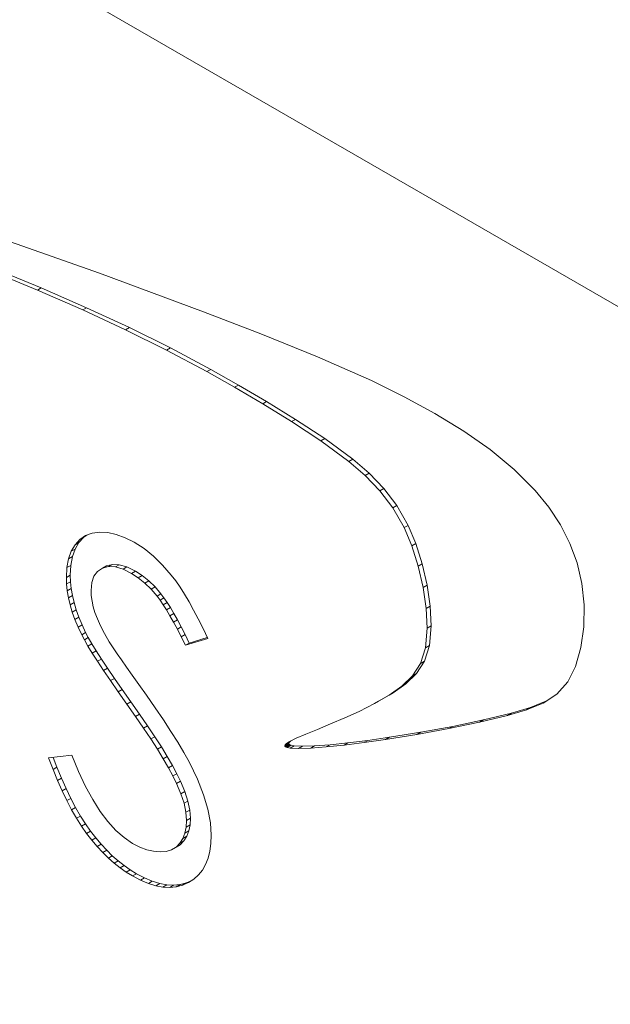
# Model space of a CAD drawing. Header units: inches. Extents: x 0.2 to 16.3, y 0.2 to 11.5.
# Tile 5 of 23: x 1.351 to 1.49, y 2.008 to 2.24. Entities that reach past the tile are written whole.
import ezdxf

# ---------------------------------------------------------------- set-up
doc = ezdxf.new("R2010")
doc.units = ezdxf.units.IN
doc.header["$MEASUREMENT"] = 0

msp = doc.modelspace()

# ---------------------------------------------------------------- linework, layer by layer
at = {"color": 7, "linetype": 'Continuous', "lineweight": 15}
for p, q in [((1.08486, 2.40785), (2.87242, 1.37591)), ((1.36996, 2.18062), (1.34553, 2.18924)), ((1.34185, 2.18311), (1.35625, 2.17716)), ((1.34092, 2.18257), (1.35532, 2.17663)), ((1.39442, 2.17156), (1.36996, 2.18062)), ((1.35625, 2.17716), (1.35532, 2.17663)), ((1.35532, 2.17663), (1.36599, 2.17196)), ((1.35625, 2.17716), (1.36692, 2.1725)), ((1.36692, 2.1725), (1.36599, 2.17196)), ((1.36599, 2.17196), (1.37607, 2.16729)), ((1.36692, 2.1725), (1.37699, 2.16782)), ((1.40798, 2.16632), (1.39442, 2.17156)), ((1.37699, 2.16782), (1.37607, 2.16729)), ((1.37607, 2.16729), (1.38573, 2.16249)), ((1.37699, 2.16782), (1.38666, 2.16302)), ((1.42126, 2.16094), (1.40798, 2.16632)), ((1.38666, 2.16302), (1.38573, 2.16249)), ((1.38573, 2.16249), (1.39521, 2.15744)), ((1.38666, 2.16302), (1.39614, 2.15797)), ((1.43399, 2.15531), (1.42126, 2.16094)), ((1.39614, 2.15797), (1.39521, 2.15744)), ((1.39614, 2.15797), (1.40268, 2.15428)), ((1.39521, 2.15744), (1.40175, 2.15374)), ((1.44167, 2.15153), (1.43399, 2.15531)), ((1.40268, 2.15428), (1.40175, 2.15374)), ((1.40175, 2.15374), (1.40838, 2.14983)), ((1.40268, 2.15428), (1.40931, 2.15037)), ((1.44895, 2.14759), (1.44167, 2.15153)), ((1.40931, 2.15037), (1.40838, 2.14983)), ((1.40838, 2.14983), (1.41517, 2.14566)), ((1.40931, 2.15037), (1.4161, 2.14619)), ((1.4161, 2.14619), (1.41517, 2.14566)), ((1.4161, 2.14619), (1.42299, 2.1417)), ((1.45574, 2.14344), (1.44895, 2.14759)), ((1.41517, 2.14566), (1.42206, 2.14116)), ((1.42299, 2.1417), (1.42206, 2.14116)), ((1.42299, 2.1417), (1.42961, 2.13679)), ((1.46198, 2.13905), (1.45574, 2.14344)), ((1.42206, 2.14116), (1.42868, 2.13626)), ((1.4676, 2.1344), (1.46198, 2.13905)), ((1.42961, 2.13679), (1.42868, 2.13626)), ((1.42961, 2.13679), (1.43342, 2.13348)), ((1.42868, 2.13626), (1.43249, 2.13294)), ((1.47251, 2.12946), (1.4676, 2.1344)), ((1.43342, 2.13348), (1.43249, 2.13294)), ((1.43249, 2.13294), (1.43595, 2.12935)), ((1.43342, 2.13348), (1.43688, 2.12989)), ((1.43688, 2.12989), (1.43595, 2.12935)), ((1.43688, 2.12989), (1.43996, 2.12586)), ((1.43595, 2.12935), (1.43903, 2.12532)), ((1.47573, 2.1255), (1.47251, 2.12946)), ((1.43996, 2.12586), (1.43903, 2.12532)), ((1.43903, 2.12532), (1.4417, 2.12068)), ((1.43996, 2.12586), (1.44263, 2.12121)), ((1.47848, 2.12134), (1.47573, 2.1255)), ((1.44263, 2.12121), (1.4417, 2.12068)), ((1.4417, 2.12068), (1.44352, 2.11639)), ((1.44263, 2.12121), (1.44445, 2.11693)), ((1.48071, 2.11697), (1.47848, 2.12134)), ((1.36626, 2.11841), (1.36512, 2.11718)), ((1.36668, 2.1188), (1.36534, 2.11788)), ((1.36626, 2.11841), (1.36534, 2.11788)), ((1.36699, 2.11891), (1.36626, 2.11841)), ((1.36824, 2.11936), (1.36668, 2.1188)), ((1.36999, 2.11961), (1.36824, 2.11936)), ((1.37191, 2.11951), (1.36999, 2.11961)), ((1.37391, 2.11909), (1.37191, 2.11951)), ((1.37598, 2.11831), (1.37391, 2.11909)), ((1.37814, 2.11722), (1.37598, 2.11831)), ((1.36419, 2.11665), (1.36329, 2.11511)), ((1.36534, 2.11788), (1.36419, 2.11665)), ((1.36512, 2.11718), (1.36419, 2.11665)), ((1.36512, 2.11718), (1.36422, 2.11564)), ((1.38043, 2.11573), (1.37814, 2.11722)), ((1.44445, 2.11693), (1.44352, 2.11639)), ((1.44352, 2.11639), (1.44503, 2.1116)), ((1.44445, 2.11693), (1.44596, 2.11214)), ((1.48241, 2.11237), (1.48071, 2.11697)), ((1.36329, 2.11511), (1.36266, 2.11331)), ((1.36358, 2.11385), (1.36266, 2.11331)), ((1.36358, 2.11385), (1.36319, 2.11179)), ((1.36422, 2.11564), (1.36329, 2.11511)), ((1.36422, 2.11564), (1.36358, 2.11385)), ((1.38266, 2.11393), (1.38043, 2.11573)), ((1.38479, 2.11185), (1.38266, 2.11393)), ((1.36227, 2.11125), (1.36214, 2.10895)), ((1.36266, 2.11331), (1.36227, 2.11125)), ((1.36319, 2.11179), (1.36227, 2.11125)), ((1.36319, 2.11179), (1.36306, 2.10949)), ((1.37156, 2.11164), (1.37063, 2.11111)), ((1.37063, 2.11111), (1.37206, 2.11148)), ((1.37156, 2.11164), (1.37299, 2.11202)), ((1.37299, 2.11202), (1.37206, 2.11148)), ((1.37206, 2.11148), (1.37368, 2.11141)), ((1.37299, 2.11202), (1.3746, 2.11195)), ((1.3746, 2.11195), (1.37368, 2.11141)), ((1.37368, 2.11141), (1.37549, 2.11089)), ((1.3746, 2.11195), (1.37641, 2.11143)), ((1.37641, 2.11143), (1.37549, 2.11089)), ((1.37641, 2.11143), (1.37842, 2.11044)), ((1.38686, 2.10946), (1.38479, 2.11185)), ((1.44596, 2.11214), (1.44503, 2.1116)), ((1.44503, 2.1116), (1.44618, 2.10657)), ((1.44596, 2.11214), (1.44711, 2.10711)), ((1.48354, 2.10755), (1.48241, 2.11237)), ((1.36306, 2.10949), (1.36214, 2.10895)), ((1.36214, 2.10895), (1.36219, 2.1074)), ((1.36306, 2.10949), (1.36312, 2.10794)), ((1.36813, 2.10773), (1.36863, 2.10922)), ((1.36863, 2.10922), (1.36946, 2.11034)), ((1.36946, 2.11034), (1.37063, 2.11111)), ((1.37549, 2.11089), (1.37749, 2.1099)), ((1.37842, 2.11044), (1.37749, 2.1099)), ((1.37749, 2.1099), (1.37909, 2.10886)), ((1.37842, 2.11044), (1.38002, 2.10939)), ((1.38002, 2.10939), (1.37909, 2.10886)), ((1.37909, 2.10886), (1.38063, 2.10762)), ((1.38002, 2.10939), (1.38155, 2.10816)), ((1.38789, 2.10812), (1.38686, 2.10946)), ((1.36312, 2.10794), (1.36219, 2.1074)), ((1.36219, 2.1074), (1.36236, 2.1058)), ((1.36312, 2.10794), (1.36328, 2.10634)), ((1.36796, 2.1059), (1.36813, 2.10773)), ((1.38155, 2.10816), (1.38063, 2.10762)), ((1.38063, 2.10762), (1.3821, 2.10619)), ((1.38155, 2.10816), (1.38302, 2.10672)), ((1.38302, 2.10672), (1.3821, 2.10619)), ((1.38302, 2.10672), (1.38443, 2.10509)), ((1.38891, 2.10664), (1.38789, 2.10812)), ((1.38997, 2.10499), (1.38891, 2.10664)), ((1.44711, 2.10711), (1.44618, 2.10657)), ((1.44618, 2.10657), (1.4469, 2.1016)), ((1.44711, 2.10711), (1.44783, 2.10214)), ((1.48406, 2.10248), (1.48354, 2.10755)), ((1.36328, 2.10634), (1.36236, 2.1058)), ((1.36236, 2.1058), (1.36264, 2.10417)), ((1.36357, 2.1047), (1.36264, 2.10417)), ((1.36328, 2.10634), (1.36357, 2.1047)), ((1.36357, 2.1047), (1.36397, 2.10304)), ((1.36802, 2.10467), (1.36796, 2.1059)), ((1.3682, 2.10338), (1.36802, 2.10467)), ((1.3821, 2.10619), (1.3835, 2.10455)), ((1.38443, 2.10509), (1.3835, 2.10455)), ((1.3835, 2.10455), (1.3842, 2.10362)), ((1.38443, 2.10509), (1.38513, 2.10416)), ((1.39104, 2.10321), (1.38997, 2.10499)), ((1.36264, 2.10417), (1.36305, 2.10251)), ((1.36397, 2.10304), (1.36305, 2.10251)), ((1.36305, 2.10251), (1.36355, 2.10079)), ((1.36397, 2.10304), (1.36448, 2.10132)), ((1.36847, 2.10205), (1.3682, 2.10338)), ((1.36888, 2.10066), (1.36847, 2.10205)), ((1.38513, 2.10416), (1.3842, 2.10362)), ((1.3842, 2.10362), (1.38496, 2.10252)), ((1.38589, 2.10306), (1.38496, 2.10252)), ((1.38496, 2.10252), (1.38574, 2.10129)), ((1.38513, 2.10416), (1.38589, 2.10306)), ((1.38589, 2.10306), (1.38667, 2.10183)), ((1.39212, 2.10126), (1.39104, 2.10321)), ((1.44783, 2.10214), (1.4469, 2.1016)), ((1.44783, 2.10214), (1.44807, 2.09754)), ((1.48398, 2.09733), (1.48406, 2.10248)), ((1.36448, 2.10132), (1.36355, 2.10079)), ((1.36355, 2.10079), (1.36418, 2.09904)), ((1.36511, 2.09958), (1.36418, 2.09904)), ((1.36448, 2.10132), (1.36511, 2.09958)), ((1.36511, 2.09958), (1.36585, 2.0978)), ((1.36944, 2.09916), (1.36888, 2.10066)), ((1.38667, 2.10183), (1.38574, 2.10129)), ((1.38574, 2.10129), (1.38655, 2.09992)), ((1.38747, 2.10046), (1.38655, 2.09992)), ((1.38655, 2.09992), (1.3874, 2.09841)), ((1.38667, 2.10183), (1.38747, 2.10046)), ((1.38747, 2.10046), (1.38833, 2.09894)), ((1.39321, 2.09917), (1.39212, 2.10126)), ((1.4469, 2.1016), (1.44714, 2.097)), ((1.36418, 2.09904), (1.36492, 2.09726)), ((1.36585, 2.0978), (1.36492, 2.09726)), ((1.36492, 2.09726), (1.36577, 2.09544)), ((1.36585, 2.0978), (1.36669, 2.09597)), ((1.37018, 2.09752), (1.36944, 2.09916)), ((1.37111, 2.09571), (1.37018, 2.09752)), ((1.38833, 2.09894), (1.3874, 2.09841)), ((1.3874, 2.09841), (1.38829, 2.09674)), ((1.38922, 2.09727), (1.38829, 2.09674)), ((1.38833, 2.09894), (1.38922, 2.09727)), ((1.38922, 2.09727), (1.39014, 2.09546)), ((1.39433, 2.09692), (1.39321, 2.09917)), ((1.44807, 2.09754), (1.44714, 2.097)), ((1.44807, 2.09754), (1.44764, 2.0929)), ((1.48331, 2.0924), (1.48398, 2.09733)), ((1.36669, 2.09597), (1.36577, 2.09544)), ((1.36577, 2.09544), (1.36639, 2.09423)), ((1.36669, 2.09597), (1.36732, 2.09477)), ((1.37225, 2.09374), (1.37111, 2.09571)), ((1.38829, 2.09674), (1.38921, 2.09493)), ((1.39014, 2.09546), (1.38921, 2.09493)), ((1.38921, 2.09493), (1.39018, 2.09296)), ((1.39014, 2.09546), (1.3911, 2.09349)), ((1.39545, 2.09453), (1.39433, 2.09692)), ((1.44714, 2.097), (1.44671, 2.09236)), ((1.36732, 2.09477), (1.36639, 2.09423)), ((1.36639, 2.09423), (1.36721, 2.09278)), ((1.36814, 2.09332), (1.36721, 2.09278)), ((1.36721, 2.09278), (1.36824, 2.09111)), ((1.36732, 2.09477), (1.36814, 2.09332)), ((1.36814, 2.09332), (1.36917, 2.09164)), ((1.37267, 2.09306), (1.37225, 2.09374)), ((1.37329, 2.09213), (1.37267, 2.09306)), ((1.39018, 2.09296), (1.39545, 2.09453)), ((1.3911, 2.09349), (1.39018, 2.09296)), ((1.3911, 2.09349), (1.39534, 2.09476)), ((1.44764, 2.0929), (1.44645, 2.08922)), ((1.44764, 2.0929), (1.44671, 2.09236)), ((1.36917, 2.09164), (1.36824, 2.09111)), ((1.36824, 2.09111), (1.36947, 2.08918)), ((1.36917, 2.09164), (1.3704, 2.08971)), ((1.37409, 2.09096), (1.37329, 2.09213)), ((1.3751, 2.08951), (1.37409, 2.09096)), ((1.44671, 2.09236), (1.44552, 2.08869)), ((1.48207, 2.08798), (1.48331, 2.0924)), ((1.3704, 2.08971), (1.36947, 2.08918)), ((1.36947, 2.08918), (1.37091, 2.08701)), ((1.3704, 2.08971), (1.37183, 2.08755)), ((1.37628, 2.08782), (1.3751, 2.08951)), ((1.44552, 2.08869), (1.44364, 2.08576)), ((1.44645, 2.08922), (1.44457, 2.08629)), ((1.44645, 2.08922), (1.44552, 2.08869)), ((1.48028, 2.08437), (1.48207, 2.08798)), ((1.37183, 2.08755), (1.37091, 2.08701)), ((1.37091, 2.08701), (1.37253, 2.08462)), ((1.37183, 2.08755), (1.37346, 2.08515)), ((1.37766, 2.08588), (1.37628, 2.08782)), ((1.37922, 2.08369), (1.37766, 2.08588)), ((1.44364, 2.08576), (1.44116, 2.08334)), ((1.44457, 2.08629), (1.44209, 2.08388)), ((1.44457, 2.08629), (1.44364, 2.08576)), ((1.37346, 2.08515), (1.37253, 2.08462)), ((1.37253, 2.08462), (1.37437, 2.08197)), ((1.37346, 2.08515), (1.37529, 2.0825)), ((1.38098, 2.08123), (1.37922, 2.08369)), ((1.44116, 2.08334), (1.43815, 2.08121)), ((1.44209, 2.08388), (1.43908, 2.08174)), ((1.44209, 2.08388), (1.44116, 2.08334)), ((1.47768, 2.08143), (1.48028, 2.08437)), ((1.37529, 2.0825), (1.37437, 2.08197)), ((1.37437, 2.08197), (1.37641, 2.07909)), ((1.37529, 2.0825), (1.37734, 2.07962)), ((1.38308, 2.07823), (1.38098, 2.08123)), ((1.43815, 2.08121), (1.43474, 2.07922)), ((1.43908, 2.08174), (1.43567, 2.07976)), ((1.43908, 2.08174), (1.43815, 2.08121)), ((1.47443, 2.07932), (1.47768, 2.08143)), ((1.37734, 2.07962), (1.37641, 2.07909)), ((1.37641, 2.07909), (1.37845, 2.0762)), ((1.37734, 2.07962), (1.37938, 2.07673)), ((1.43474, 2.07922), (1.4311, 2.07738)), ((1.43567, 2.07976), (1.43474, 2.07922)), ((1.47054, 2.07775), (1.47443, 2.07932)), ((1.47147, 2.07829), (1.47509, 2.07975)), ((1.37938, 2.07673), (1.37845, 2.0762)), ((1.37938, 2.07673), (1.38127, 2.07399)), ((1.38502, 2.07538), (1.38308, 2.07823)), ((1.4311, 2.07738), (1.4277, 2.07583)), ((1.45943, 2.07483), (1.46602, 2.07643)), ((1.46035, 2.07537), (1.46695, 2.07697)), ((1.46602, 2.07643), (1.47054, 2.07775)), ((1.46695, 2.07697), (1.46602, 2.07643)), ((1.46695, 2.07697), (1.47147, 2.07829)), ((1.47147, 2.07829), (1.47054, 2.07775)), ((1.37845, 2.0762), (1.38034, 2.07345)), ((1.38678, 2.07268), (1.38502, 2.07538)), ((1.42438, 2.07441), (1.42128, 2.07314)), ((1.4277, 2.07583), (1.42438, 2.07441)), ((1.45221, 2.07332), (1.45943, 2.07483)), ((1.45313, 2.07385), (1.46035, 2.07537)), ((1.46035, 2.07537), (1.45943, 2.07483)), ((1.38127, 2.07399), (1.38034, 2.07345)), ((1.38034, 2.07345), (1.38204, 2.07088)), ((1.38127, 2.07399), (1.38297, 2.07141)), ((1.38837, 2.07013), (1.38678, 2.07268)), ((1.41854, 2.07201), (1.41627, 2.07104)), ((1.42128, 2.07314), (1.41854, 2.07201)), ((1.4373, 2.07074), (1.44471, 2.07194)), ((1.43823, 2.07127), (1.44564, 2.07247)), ((1.44471, 2.07194), (1.45221, 2.07332)), ((1.44564, 2.07247), (1.44471, 2.07194)), ((1.44564, 2.07247), (1.45313, 2.07385)), ((1.45313, 2.07385), (1.45221, 2.07332)), ((1.38297, 2.07141), (1.38204, 2.07088)), ((1.38204, 2.07088), (1.38359, 2.06847)), ((1.38297, 2.07141), (1.38452, 2.069)), ((1.38979, 2.06773), (1.38837, 2.07013)), ((1.41452, 2.06985), (1.4136, 2.06931)), ((1.41368, 2.06952), (1.4136, 2.06931)), ((1.41454, 2.06975), (1.41361, 2.06922)), ((1.41459, 2.06966), (1.41366, 2.06913)), ((1.4146, 2.07006), (1.41368, 2.06952)), ((1.41402, 2.06985), (1.41368, 2.06952)), ((1.41481, 2.06951), (1.41388, 2.06897)), ((1.41495, 2.07039), (1.41402, 2.06985)), ((1.41463, 2.07023), (1.41402, 2.06985)), ((1.4146, 2.07006), (1.41452, 2.06985)), ((1.41452, 2.06985), (1.41454, 2.06975)), ((1.41454, 2.06975), (1.41459, 2.06966)), ((1.41459, 2.06966), (1.41481, 2.06951)), ((1.41495, 2.07039), (1.4146, 2.07006)), ((1.41627, 2.07104), (1.41463, 2.07023)), ((1.41481, 2.06951), (1.41509, 2.0694)), ((1.41499, 2.07041), (1.41495, 2.07039)), ((1.42061, 2.06925), (1.42424, 2.06953)), ((1.42424, 2.06953), (1.42331, 2.06899)), ((1.42331, 2.06899), (1.42754, 2.06943)), ((1.42424, 2.06953), (1.42847, 2.06996)), ((1.42754, 2.06943), (1.43225, 2.07002)), ((1.42847, 2.06996), (1.42754, 2.06943)), ((1.42847, 2.06996), (1.43318, 2.07055)), ((1.43225, 2.07002), (1.4373, 2.07074)), ((1.43318, 2.07055), (1.43225, 2.07002)), ((1.43318, 2.07055), (1.43823, 2.07127)), ((1.43823, 2.07127), (1.4373, 2.07074)), ((1.38452, 2.069), (1.38359, 2.06847)), ((1.38359, 2.06847), (1.38497, 2.0662)), ((1.38452, 2.069), (1.3859, 2.06673)), ((1.39104, 2.06548), (1.38979, 2.06773)), ((1.4136, 2.06931), (1.41361, 2.06922)), ((1.41361, 2.06922), (1.41366, 2.06913)), ((1.41366, 2.06913), (1.41388, 2.06897)), ((1.41388, 2.06897), (1.41416, 2.06887)), ((1.41509, 2.0694), (1.41416, 2.06887)), ((1.41416, 2.06887), (1.41487, 2.06873)), ((1.4158, 2.06927), (1.41487, 2.06873)), ((1.41487, 2.06873), (1.41679, 2.06863)), ((1.41509, 2.0694), (1.4158, 2.06927)), ((1.4158, 2.06927), (1.41772, 2.06917)), ((1.41772, 2.06917), (1.41679, 2.06863)), ((1.41679, 2.06863), (1.41969, 2.06872)), ((1.41772, 2.06917), (1.42061, 2.06925)), ((1.42061, 2.06925), (1.41969, 2.06872)), ((1.41969, 2.06872), (1.42331, 2.06899)), ((1.36346, 2.06703), (1.35797, 2.0664)), ((1.35797, 2.0664), (1.35901, 2.06366)), ((1.35906, 2.06652), (1.35994, 2.0642)), ((1.36504, 2.06319), (1.36346, 2.06703)), ((1.3859, 2.06673), (1.38497, 2.0662)), ((1.38497, 2.0662), (1.38619, 2.06409)), ((1.3859, 2.06673), (1.38712, 2.06463)), ((1.39212, 2.06337), (1.39104, 2.06548)), ((1.35994, 2.0642), (1.35901, 2.06366)), ((1.35901, 2.06366), (1.36007, 2.06109)), ((1.35994, 2.0642), (1.36099, 2.06162)), ((1.36666, 2.05971), (1.36504, 2.06319)), ((1.38712, 2.06463), (1.38619, 2.06409)), ((1.38619, 2.06409), (1.38724, 2.06216)), ((1.38712, 2.06463), (1.38816, 2.06269)), ((1.38816, 2.06269), (1.38724, 2.06216)), ((1.38816, 2.06269), (1.38905, 2.0609)), ((1.39301, 2.0614), (1.39212, 2.06337)), ((1.36099, 2.06162), (1.36007, 2.06109)), ((1.36007, 2.06109), (1.36115, 2.05864)), ((1.36099, 2.06162), (1.36207, 2.05918)), ((1.38724, 2.06216), (1.38812, 2.06037)), ((1.38905, 2.0609), (1.38812, 2.06037)), ((1.38812, 2.06037), (1.38914, 2.05796)), ((1.38905, 2.0609), (1.39006, 2.0585)), ((1.39444, 2.05775), (1.39301, 2.0614)), ((1.36207, 2.05918), (1.36115, 2.05864)), ((1.36115, 2.05864), (1.36225, 2.05635)), ((1.36207, 2.05918), (1.36318, 2.05689)), ((1.36835, 2.05659), (1.36666, 2.05971)), ((1.39006, 2.0585), (1.38914, 2.05796)), ((1.38914, 2.05796), (1.38986, 2.05572)), ((1.39006, 2.0585), (1.39079, 2.05626)), ((1.36318, 2.05689), (1.36225, 2.05635)), ((1.36225, 2.05635), (1.36338, 2.0542)), ((1.36318, 2.05689), (1.36431, 2.05473)), ((1.37011, 2.05381), (1.36835, 2.05659)), ((1.39079, 2.05626), (1.38986, 2.05572)), ((1.38986, 2.05572), (1.39031, 2.05361)), ((1.39079, 2.05626), (1.39123, 2.05414)), ((1.39546, 2.05434), (1.39444, 2.05775)), ((1.36431, 2.05473), (1.36338, 2.0542)), ((1.36338, 2.0542), (1.36454, 2.05219)), ((1.36431, 2.05473), (1.36547, 2.05273)), ((1.37192, 2.0514), (1.37011, 2.05381)), ((1.39123, 2.05414), (1.39031, 2.05361)), ((1.39031, 2.05361), (1.39045, 2.05166)), ((1.39123, 2.05414), (1.39138, 2.0522)), ((1.39607, 2.05115), (1.39546, 2.05434)), ((1.36547, 2.05273), (1.36454, 2.05219)), ((1.36454, 2.05219), (1.36571, 2.05033)), ((1.36547, 2.05273), (1.36664, 2.05086)), ((1.36664, 2.05086), (1.36571, 2.05033)), ((1.36664, 2.05086), (1.36784, 2.04915)), ((1.37379, 2.04934), (1.37192, 2.0514)), ((1.39045, 2.05166), (1.39035, 2.05008)), ((1.39138, 2.0522), (1.39045, 2.05166)), ((1.39138, 2.0522), (1.39127, 2.05062)), ((1.39628, 2.04819), (1.39607, 2.05115)), ((1.36571, 2.05033), (1.36691, 2.04861)), ((1.36784, 2.04915), (1.36691, 2.04861)), ((1.36691, 2.04861), (1.36815, 2.04701)), ((1.36784, 2.04915), (1.36907, 2.04755)), ((1.37573, 2.04764), (1.37379, 2.04934)), ((1.39006, 2.04867), (1.38955, 2.04741)), ((1.39035, 2.05008), (1.39006, 2.04867)), ((1.39099, 2.04921), (1.39006, 2.04867)), ((1.39127, 2.05062), (1.39035, 2.05008)), ((1.39099, 2.04921), (1.39048, 2.04795)), ((1.39127, 2.05062), (1.39099, 2.04921)), ((1.36907, 2.04755), (1.36815, 2.04701)), ((1.36815, 2.04701), (1.36941, 2.04552)), ((1.36907, 2.04755), (1.37034, 2.04606)), ((1.37772, 2.04629), (1.37573, 2.04764)), ((1.37943, 2.04542), (1.37772, 2.04629)), ((1.38886, 2.04631), (1.38798, 2.04542)), ((1.38955, 2.04741), (1.38886, 2.04631)), ((1.38979, 2.04685), (1.38886, 2.04631)), ((1.38979, 2.04685), (1.38891, 2.04596)), ((1.39048, 2.04795), (1.38955, 2.04741)), ((1.39048, 2.04795), (1.38979, 2.04685)), ((1.39594, 2.04442), (1.3962, 2.04622)), ((1.3962, 2.04622), (1.39628, 2.04819)), ((1.37034, 2.04606), (1.36941, 2.04552)), ((1.36941, 2.04552), (1.37071, 2.04412)), ((1.37034, 2.04606), (1.37164, 2.04466)), ((1.37164, 2.04466), (1.37071, 2.04412)), ((1.37071, 2.04412), (1.37204, 2.04283)), ((1.37164, 2.04466), (1.37297, 2.04337)), ((1.38108, 2.04479), (1.37943, 2.04542)), ((1.38268, 2.04441), (1.38108, 2.04479)), ((1.38423, 2.04428), (1.38268, 2.04441)), ((1.38566, 2.0444), (1.38423, 2.04428)), ((1.38691, 2.04479), (1.38566, 2.0444)), ((1.38798, 2.04542), (1.38691, 2.04479)), ((1.38784, 2.04533), (1.38691, 2.04479)), ((1.38891, 2.04596), (1.38784, 2.04533)), ((1.38891, 2.04596), (1.38798, 2.04542)), ((1.39552, 2.04278), (1.39594, 2.04442)), ((1.37297, 2.04337), (1.37204, 2.04283)), ((1.37204, 2.04283), (1.3734, 2.04162)), ((1.37297, 2.04337), (1.37433, 2.04216)), ((1.37433, 2.04216), (1.3734, 2.04162)), ((1.3734, 2.04162), (1.37481, 2.04052)), ((1.37433, 2.04216), (1.37574, 2.04106)), ((1.39493, 2.04131), (1.39552, 2.04278)), ((1.37574, 2.04106), (1.37481, 2.04052)), ((1.37481, 2.04052), (1.37625, 2.03951)), ((1.37574, 2.04106), (1.37718, 2.04005)), ((1.37718, 2.04005), (1.37625, 2.03951)), ((1.37625, 2.03951), (1.37772, 2.0386)), ((1.37718, 2.04005), (1.37865, 2.03914)), ((1.39323, 2.03884), (1.39417, 2.03998)), ((1.39417, 2.03998), (1.39493, 2.04131)), ((1.37865, 2.03914), (1.37772, 2.0386)), ((1.37772, 2.0386), (1.37962, 2.03759)), ((1.37865, 2.03914), (1.38055, 2.03813)), ((1.38055, 2.03813), (1.37962, 2.03759)), ((1.37962, 2.03759), (1.38145, 2.03683)), ((1.38055, 2.03813), (1.38237, 2.03736)), ((1.38237, 2.03736), (1.38145, 2.03683)), ((1.38237, 2.03736), (1.38413, 2.03683)), ((1.38894, 2.03659), (1.3904, 2.03698)), ((1.38947, 2.03645), (1.39087, 2.03705)), ((1.3904, 2.03698), (1.38947, 2.03645)), ((1.3904, 2.03698), (1.39152, 2.03747)), ((1.39087, 2.03705), (1.39214, 2.03787)), ((1.39214, 2.03787), (1.39323, 2.03884)), ((1.38145, 2.03683), (1.3832, 2.03629)), ((1.38413, 2.03683), (1.3832, 2.03629)), ((1.3832, 2.03629), (1.38488, 2.03599)), ((1.38413, 2.03683), (1.38581, 2.03652)), ((1.38581, 2.03652), (1.38488, 2.03599)), ((1.38488, 2.03599), (1.38648, 2.0359)), ((1.38581, 2.03652), (1.38741, 2.03644)), ((1.38741, 2.03644), (1.38648, 2.0359)), ((1.38648, 2.0359), (1.38802, 2.03605)), ((1.38741, 2.03644), (1.38894, 2.03659)), ((1.38894, 2.03659), (1.38802, 2.03605)), ((1.38802, 2.03605), (1.38947, 2.03645))]:
    msp.add_line(p, q, dxfattribs=at)

doc.saveas('drawing.dxf')
